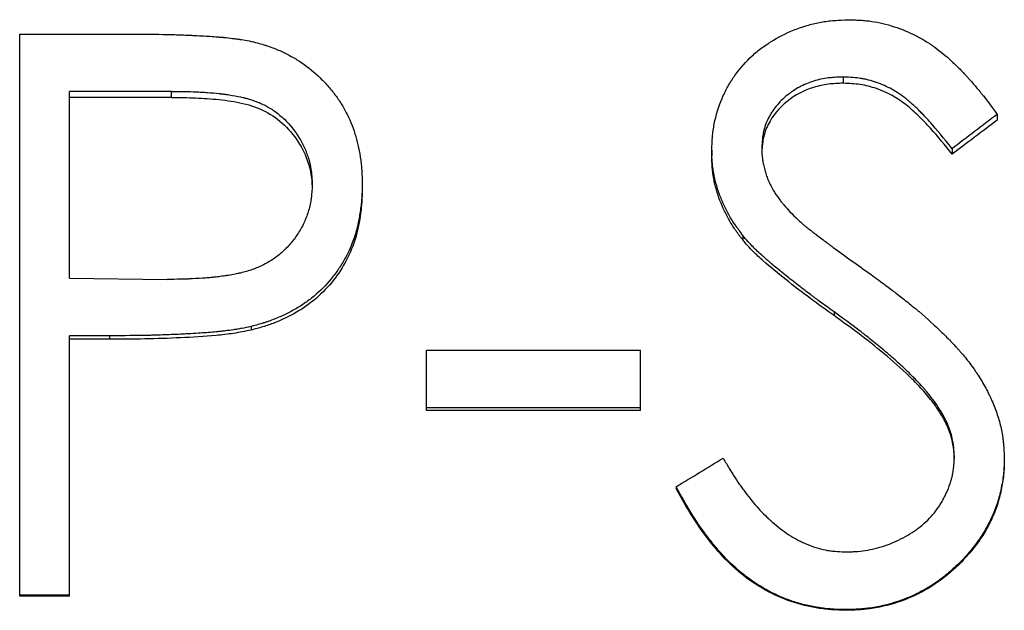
# Model space of a CAD drawing. Header units: millimetres. Extents: x -140 to 188, y -75 to 95.
# Tile 9 of 13: x 1.54 to 10.38, y 0.54 to 5.84. Entities that reach past the tile are written whole.
import ezdxf

# ---------------------------------------------------------------- set-up
doc = ezdxf.new("R2010")
doc.units = ezdxf.units.MM

msp = doc.modelspace()

# ---------------------------------------------------------------- linework, layer by layer
at = {"color": 7, "linetype": 'Continuous', "lineweight": 25}
for p, q in [((1.5385, 5.7131), (2.519, 5.7131)), ((1.5385, 0.6666), (1.5385, 5.7131)), ((8.9383, 5.327), (8.9383, 5.2709)), ((2.9016, 5.1982), (1.9872, 5.1982)), ((1.9872, 3.521), (1.9872, 5.1982)), ((2.9016, 5.1435), (1.9872, 5.1435)), ((2.9016, 5.1435), (2.9016, 5.1982)), ((10.3205, 4.9919), (10.3205, 4.9394)), ((7.7564, 4.6697), (7.7564, 4.6205)), ((9.9149, 4.6828), (9.9149, 4.6335)), ((4.6154, 4.3654), (4.6154, 4.3194)), ((8.0359, 3.9035), (8.0359, 3.8624)), ((1.9872, 3.521), (2.8626, 3.5099)), ((8.8552, 3.2181), (8.8552, 3.1843)), ((3.6178, 3.0868), (3.6178, 3.0543)), ((2.3448, 3.004), (1.9872, 3.004)), ((1.9872, 0.6666), (1.9872, 3.004)), ((2.3448, 2.9724), (1.9872, 2.9724)), ((2.3448, 3.004), (2.3448, 2.9724)), ((5.1923, 2.3324), (5.1923, 2.8747)), ((5.1923, 2.8747), (7.1154, 2.8747)), ((7.1154, 2.3324), (7.1154, 2.8747)), ((9.7566, 2.4138), (9.7566, 2.3884)), ((7.1154, 2.3572), (5.1923, 2.3572)), ((7.1154, 2.3324), (5.1923, 2.3324)), ((10.3846, 1.9112), (10.3846, 1.8911)), ((7.4359, 1.6482), (7.4359, 1.6309)), ((1.9872, 0.6737), (1.5385, 0.6737)), ((1.9872, 0.6666), (1.5385, 0.6666)), ((8.9563, 0.5442), (8.9563, 0.5384))]:
    msp.add_line(p, q, dxfattribs=at)
for points, knots in [([(7.7564, 4.6697), (7.7573, 4.6961), (7.7583, 4.7193), (7.7598, 4.749), (7.7603, 4.7581), (7.7611, 4.7704), (7.7614, 4.7743), (7.7618, 4.7799), (7.7619, 4.7817), (7.7622, 4.7852), (7.7622, 4.7861), (7.7657, 4.8285), (7.771, 4.8671), (7.7944, 4.9848), (7.8176, 5.0606), (7.8636, 5.1697), (7.881, 5.2051), (7.9099, 5.2568), (7.9201, 5.2738), (7.9361, 5.2989), (7.9415, 5.3073), (7.9526, 5.3238), (7.958, 5.3315), (8.0137, 5.4095), (8.0651, 5.4683), (8.1478, 5.5432), (8.1775, 5.5673), (8.2252, 5.6023), (8.2416, 5.6138), (8.2671, 5.6307), (8.2757, 5.6363), (8.2932, 5.6474), (8.3029, 5.6534), (8.3762, 5.6975), (8.4479, 5.7317), (8.5628, 5.7746), (8.6009, 5.7869), (8.677, 5.8075), (8.7157, 5.816), (8.7711, 5.8252), (8.7902, 5.8279), (8.8195, 5.8314), (8.8295, 5.8324), (8.8446, 5.8338), (8.8496, 5.8343), (8.8573, 5.8349), (8.8599, 5.8351), (8.865, 5.8355), (8.8685, 5.8358), (8.8963, 5.8378), (8.9357, 5.8397), (8.9884, 5.8417)], [0, 0, 0, 0, 0.03125, 0.03125, 0.046875, 0.046875, 0.054688, 0.054688, 0.058594, 0.058594, 0.0625, 0.0625, 0.125, 0.125, 0.25, 0.25, 0.3125, 0.3125, 0.34375, 0.34375, 0.359375, 0.359375, 0.375, 0.375, 0.5, 0.5, 0.5625, 0.5625, 0.59375, 0.59375, 0.609375, 0.609375, 0.625, 0.625, 0.75, 0.75, 0.8125, 0.8125, 0.875, 0.875, 0.90625, 0.90625, 0.921875, 0.921875, 0.929688, 0.929688, 0.933594, 0.933594, 0.9375, 0.9375, 1, 1, 1, 1]), ([(8.9884, 5.8417), (9.0112, 5.8409), (9.0312, 5.8401), (9.0569, 5.839), (9.0647, 5.8386), (9.0755, 5.8381), (9.0789, 5.8379), (9.0837, 5.8376), (9.0853, 5.8375), (9.0883, 5.8373), (9.0889, 5.8373), (9.1098, 5.836), (9.1276, 5.8345), (9.1618, 5.8311), (9.1773, 5.8292), (9.2593, 5.8171), (9.3261, 5.8012), (9.4615, 5.7569), (9.5259, 5.7304), (9.6175, 5.6842), (9.6473, 5.6677), (9.6906, 5.6413), (9.7049, 5.6322), (9.7259, 5.6182), (9.7329, 5.6135), (9.7467, 5.6039), (9.7542, 5.5986), (9.8102, 5.558), (9.8604, 5.5167), (9.9361, 5.4469), (9.9614, 5.4223), (9.9995, 5.3835), (10.0122, 5.3702), (10.0313, 5.3498), (10.0377, 5.343), (10.0473, 5.3325), (10.0505, 5.329), (10.0569, 5.322), (10.0605, 5.318), (10.0857, 5.2899), (10.108, 5.2643), (10.1413, 5.2248), (10.1524, 5.2115), (10.1689, 5.1913), (10.1745, 5.1845), (10.1827, 5.1743), (10.1855, 5.1709), (10.1896, 5.1658), (10.191, 5.164), (10.1938, 5.1606), (10.1955, 5.1584), (10.2278, 5.1179), (10.2692, 5.0628), (10.3205, 4.9919)], [0, 0, 0, 0, 0.03125, 0.03125, 0.046875, 0.046875, 0.054688, 0.054688, 0.058594, 0.058594, 0.0625, 0.0625, 0.09375, 0.09375, 0.125, 0.125, 0.25, 0.25, 0.375, 0.375, 0.4375, 0.4375, 0.46875, 0.46875, 0.484375, 0.484375, 0.5, 0.5, 0.625, 0.625, 0.6875, 0.6875, 0.71875, 0.71875, 0.734375, 0.734375, 0.742188, 0.742188, 0.75, 0.75, 0.8125, 0.8125, 0.84375, 0.84375, 0.859375, 0.859375, 0.867188, 0.867188, 0.871094, 0.871094, 0.875, 0.875, 1, 1, 1, 1]), ([(2.519, 5.7131), (2.6268, 5.713), (2.7283, 5.7119), (2.8712, 5.709), (2.9172, 5.7078), (2.984, 5.7056), (3.0059, 5.7048), (3.0381, 5.7036), (3.0487, 5.7032), (3.0645, 5.7025), (3.0698, 5.7023), (3.0776, 5.7019), (3.0802, 5.7018), (3.0854, 5.7016), (3.0869, 5.7015), (3.1488, 5.6987), (3.2016, 5.6957), (3.2729, 5.691), (3.2954, 5.6894), (3.327, 5.6868), (3.3372, 5.6859), (3.3521, 5.6846), (3.3569, 5.6842), (3.3641, 5.6835), (3.3664, 5.6833), (3.3711, 5.6828), (3.3726, 5.6827), (3.4008, 5.6799), (3.4252, 5.6772), (3.4607, 5.673), (3.4723, 5.6715), (3.4895, 5.6693), (3.4952, 5.6685), (3.5065, 5.6669), (3.5128, 5.6661), (3.5563, 5.6598), (3.603, 5.6506), (3.6579, 5.6377)], [0, 0, 0, 0, 0.25, 0.25, 0.375, 0.375, 0.4375, 0.4375, 0.46875, 0.46875, 0.484375, 0.484375, 0.492188, 0.492188, 0.5, 0.5, 0.625, 0.625, 0.6875, 0.6875, 0.71875, 0.71875, 0.734375, 0.734375, 0.742188, 0.742188, 0.75, 0.75, 0.8125, 0.8125, 0.84375, 0.84375, 0.859375, 0.859375, 0.875, 0.875, 1, 1, 1, 1]), ([(3.6579, 5.6377), (3.6809, 5.6314), (3.701, 5.6257), (3.7268, 5.6182), (3.7347, 5.6158), (3.7454, 5.6125), (3.7488, 5.6115), (3.7536, 5.61), (3.7552, 5.6095), (3.7582, 5.6085), (3.759, 5.6082), (3.7941, 5.5967), (3.827, 5.5842), (3.8962, 5.5544), (3.9293, 5.5386), (3.9767, 5.5134), (3.9922, 5.5047), (4.0223, 5.4869), (4.0365, 5.4782), (4.1109, 5.4296), (4.1667, 5.3859), (4.2452, 5.3128), (4.2704, 5.2872), (4.3192, 5.2335), (4.343, 5.2049), (4.3873, 5.1473), (4.4079, 5.1177), (4.4365, 5.0721), (4.4456, 5.0566), (4.4631, 5.0254), (4.4709, 5.0105), (4.5132, 4.9254), (4.5395, 4.8585), (4.5678, 4.7598), (4.5762, 4.7257), (4.5907, 4.6552), (4.597, 4.6179), (4.6044, 4.5628), (4.6065, 4.5446), (4.6091, 4.5177), (4.6099, 4.5088), (4.6109, 4.4955), (4.6112, 4.4911), (4.6116, 4.4845), (4.6118, 4.4823), (4.612, 4.4779), (4.6122, 4.475), (4.6136, 4.4495), (4.6146, 4.4135), (4.6154, 4.3654)], [0, 0, 0, 0, 0.03125, 0.03125, 0.046875, 0.046875, 0.054688, 0.054688, 0.058594, 0.058594, 0.0625, 0.0625, 0.125, 0.125, 0.1875, 0.1875, 0.21875, 0.21875, 0.25, 0.25, 0.375, 0.375, 0.4375, 0.4375, 0.5, 0.5, 0.5625, 0.5625, 0.59375, 0.59375, 0.625, 0.625, 0.75, 0.75, 0.8125, 0.8125, 0.875, 0.875, 0.90625, 0.90625, 0.921875, 0.921875, 0.929688, 0.929688, 0.933594, 0.933594, 0.9375, 0.9375, 1, 1, 1, 1]), ([(8.9383, 5.327), (8.9082, 5.326), (8.882, 5.3248), (8.8482, 5.3227), (8.8379, 5.3219), (8.8239, 5.3207), (8.8194, 5.3203), (8.8131, 5.3197), (8.8111, 5.3194), (8.8071, 5.319), (8.806, 5.3189), (8.7594, 5.3132), (8.7159, 5.3038), (8.6267, 5.2755), (8.5845, 5.2579), (8.5252, 5.2262), (8.506, 5.2147), (8.4782, 5.1962), (8.4691, 5.1898), (8.4513, 5.1766), (8.4433, 5.1705), (8.3962, 5.1321), (8.3631, 5.0993), (8.3206, 5.0471), (8.3076, 5.0293), (8.2898, 5.0017), (8.2841, 4.9923), (8.2734, 4.9734), (8.2687, 4.9646), (8.2533, 4.9333), (8.2445, 4.9122), (8.2335, 4.8801), (8.2301, 4.8694), (8.2257, 4.8532), (8.2243, 4.8478), (8.2224, 4.8396), (8.2217, 4.8369), (8.2205, 4.8315), (8.2198, 4.8279), (8.2133, 4.7964), (8.2086, 4.7513), (8.2051, 4.6908)], [0, 0, 0, 0, 0.0625, 0.0625, 0.09375, 0.09375, 0.109375, 0.109375, 0.117188, 0.117188, 0.125, 0.125, 0.25, 0.25, 0.375, 0.375, 0.4375, 0.4375, 0.46875, 0.46875, 0.5, 0.5, 0.625, 0.625, 0.6875, 0.6875, 0.71875, 0.71875, 0.75, 0.75, 0.8125, 0.8125, 0.84375, 0.84375, 0.859375, 0.859375, 0.867188, 0.867188, 0.875, 0.875, 1, 1, 1, 1]), ([(9.9149, 4.6828), (9.8428, 4.7761), (9.7768, 4.8566), (9.7074, 4.9343), (9.6917, 4.9513), (9.6652, 4.9788), (9.656, 4.9883), (9.6365, 5.008), (9.6256, 5.0189), (9.5957, 5.0485), (9.5763, 5.0668), (9.548, 5.0923), (9.5386, 5.1004), (9.5248, 5.1121), (9.5203, 5.116), (9.5112, 5.1234), (9.5074, 5.1265), (9.4612, 5.1634), (9.4185, 5.192), (9.3523, 5.2289), (9.3299, 5.2402), (9.2842, 5.2606), (9.2617, 5.2696), (9.213, 5.2865), (9.1885, 5.2938), (9.1516, 5.3031), (9.1393, 5.3059), (9.1208, 5.3096), (9.1146, 5.3108), (9.1054, 5.3125), (9.1023, 5.313), (9.0961, 5.3141), (9.0921, 5.3147), (9.0554, 5.3205), (9.0049, 5.3244), (8.9383, 5.327)], [0, 0, 0, 0, 0.25, 0.25, 0.3125, 0.3125, 0.34375, 0.34375, 0.375, 0.375, 0.4375, 0.4375, 0.46875, 0.46875, 0.484375, 0.484375, 0.5, 0.5, 0.625, 0.625, 0.6875, 0.6875, 0.75, 0.75, 0.8125, 0.8125, 0.84375, 0.84375, 0.859375, 0.859375, 0.867188, 0.867188, 0.875, 0.875, 1, 1, 1, 1]), ([(8.9383, 5.2709), (8.8932, 5.2695), (8.8029, 5.2667), (8.6263, 5.2283), (8.4233, 5.1225), (8.2736, 4.9469), (8.2131, 4.7762), (8.2078, 4.6864), (8.2051, 4.6415)], [0, 0, 0, 0, 0.125482, 0.250825, 0.500329, 0.749411, 0.874594, 1, 1, 1, 1]), ([(9.9149, 4.6335), (9.8521, 4.7129), (9.758, 4.832), (9.6166, 4.9768), (9.468, 5.1136), (9.2878, 5.2143), (9.0905, 5.2642), (8.9891, 5.2687), (8.9383, 5.2709)], [0, 0, 0, 0, 0.250343, 0.375522, 0.500658, 0.749842, 0.874879, 1, 1, 1, 1]), ([(2.9016, 5.1982), (2.9916, 5.198), (3.0633, 5.1968), (3.1185, 5.1944), (3.1215, 5.1943), (3.1262, 5.1941), (3.1286, 5.194), (3.1356, 5.1937), (3.1403, 5.1934), (3.1543, 5.1927), (3.1635, 5.1922), (3.1911, 5.1906), (3.2092, 5.1894), (3.2629, 5.1854), (3.2976, 5.1822), (3.3335, 5.1782), (3.3367, 5.1778), (3.3421, 5.1772), (3.3447, 5.1769), (3.3526, 5.176), (3.3578, 5.1753), (3.3732, 5.1734), (3.3832, 5.1722), (3.4126, 5.1682), (3.4313, 5.1654), (3.4843, 5.1568), (3.5159, 5.1506), (3.5454, 5.1434), (3.5485, 5.1427), (3.5532, 5.1415), (3.5556, 5.1409), (3.5627, 5.1391), (3.5673, 5.1379), (3.5813, 5.1341), (3.5904, 5.1315), (3.6174, 5.1234), (3.6348, 5.1177), (3.6853, 5.0993), (3.7166, 5.0856), (3.7527, 5.0666), (3.7611, 5.062), (3.7765, 5.0533), (3.7841, 5.0488), (3.8065, 5.0349), (3.8212, 5.0251), (3.864, 4.9943), (3.891, 4.9717), (3.9679, 4.8979), (4.0133, 4.8407), (4.0628, 4.7589), (4.0714, 4.7436), (4.0881, 4.7113), (4.0958, 4.695), (4.1172, 4.6456), (4.1291, 4.6119), (4.148, 4.5431), (4.1552, 4.5068), (4.1595, 4.4691), (4.1596, 4.4683), (4.16, 4.4651), (4.1601, 4.4635), (4.1606, 4.4585), (4.161, 4.4549), (4.162, 4.4437), (4.1626, 4.4354), (4.1644, 4.4084), (4.1656, 4.3874), (4.1667, 4.3634)], [0, 0, 0, 0, 0.125, 0.125, 0.128906, 0.128906, 0.132812, 0.132812, 0.140625, 0.140625, 0.15625, 0.15625, 0.1875, 0.1875, 0.25, 0.25, 0.253906, 0.253906, 0.257812, 0.257812, 0.265625, 0.265625, 0.28125, 0.28125, 0.3125, 0.3125, 0.375, 0.375, 0.378906, 0.378906, 0.382812, 0.382812, 0.390625, 0.390625, 0.40625, 0.40625, 0.4375, 0.4375, 0.5, 0.5, 0.515625, 0.515625, 0.53125, 0.53125, 0.5625, 0.5625, 0.625, 0.625, 0.75, 0.75, 0.78125, 0.78125, 0.8125, 0.8125, 0.875, 0.875, 0.9375, 0.9375, 0.941406, 0.941406, 0.945312, 0.945312, 0.953125, 0.953125, 0.96875, 0.96875, 1, 1, 1, 1]), ([(2.9016, 5.1435), (2.9734, 5.1431), (3.1169, 5.1423), (3.3316, 5.1262), (3.5448, 5.0964), (3.749, 5.0271), (3.9256, 4.9003), (4.0599, 4.7309), (4.1343, 4.565), (4.162, 4.4245), (4.1651, 4.3531), (4.1667, 4.3174)], [0, 0, 0, 0, 0.1251993, 0.2503824, 0.3755089, 0.5003887, 0.6228667, 0.7500623, 0.8748666, 0.9374097, 1, 1, 1, 1]), ([(8.2051, 4.6908), (8.206, 4.6508), (8.208, 4.6185), (8.2121, 4.5877), (8.213, 4.5816), (8.2156, 4.5669), (8.2169, 4.5594), (8.2215, 4.5368), (8.2249, 4.5215), (8.2328, 4.4903), (8.2371, 4.4746), (8.2463, 4.4455), (8.2514, 4.4309), (8.2628, 4.402), (8.269, 4.3876), (8.2792, 4.3661), (8.2828, 4.3589), (8.2901, 4.3447), (8.2944, 4.3368), (8.312, 4.3051), (8.328, 4.2796), (8.3549, 4.2412), (8.3644, 4.2284), (8.3793, 4.2091), (8.3844, 4.2027), (8.3922, 4.193), (8.3948, 4.1898), (8.3988, 4.1849), (8.4002, 4.1833), (8.4028, 4.1801), (8.4047, 4.1779), (8.4339, 4.1432), (8.477, 4.0978), (8.5347, 4.0407)], [0, 0, 0, 0, 0.125, 0.125, 0.15625, 0.15625, 0.1875, 0.1875, 0.25, 0.25, 0.3125, 0.3125, 0.375, 0.375, 0.4375, 0.4375, 0.46875, 0.46875, 0.5, 0.5, 0.625, 0.625, 0.6875, 0.6875, 0.71875, 0.71875, 0.734375, 0.734375, 0.742188, 0.742188, 0.75, 0.75, 1, 1, 1, 1]), ([(8.0359, 3.9035), (8.0221, 3.922), (8.0101, 3.9383), (7.9948, 3.9593), (7.9902, 3.9657), (7.9839, 3.9745), (7.9819, 3.9773), (7.9791, 3.9813), (7.9782, 3.9826), (7.9764, 3.9851), (7.976, 3.9857), (7.9549, 4.0162), (7.9361, 4.0456), (7.9017, 4.1045), (7.8857, 4.1349), (7.8635, 4.1818), (7.8564, 4.1977), (7.8428, 4.2299), (7.8366, 4.2455), (7.8173, 4.2972), (7.8062, 4.3311), (7.7923, 4.3811), (7.788, 4.3976), (7.7824, 4.4222), (7.7806, 4.4304), (7.7772, 4.4466), (7.7758, 4.4537), (7.771, 4.4807), (7.7682, 4.4983), (7.7648, 4.5241), (7.7638, 4.5326), (7.7625, 4.5451), (7.762, 4.5493), (7.7615, 4.5555), (7.7613, 4.5576), (7.7609, 4.5617), (7.7607, 4.5644), (7.7587, 4.5888), (7.7574, 4.6235), (7.7564, 4.6697)], [0, 0, 0, 0, 0.0625, 0.0625, 0.09375, 0.09375, 0.109375, 0.109375, 0.117188, 0.117188, 0.125, 0.125, 0.25, 0.25, 0.375, 0.375, 0.4375, 0.4375, 0.5, 0.5, 0.625, 0.625, 0.6875, 0.6875, 0.71875, 0.71875, 0.75, 0.75, 0.8125, 0.8125, 0.84375, 0.84375, 0.859375, 0.859375, 0.867188, 0.867188, 0.875, 0.875, 1, 1, 1, 1]), ([(8.0359, 3.8624), (8.0152, 3.8899), (7.9738, 3.9448), (7.8989, 4.0602), (7.8249, 4.2159), (7.7772, 4.3815), (7.7586, 4.5176), (7.7571, 4.5862), (7.7564, 4.6205)], [0, 0, 0, 0, 0.125096, 0.250168, 0.500032, 0.749865, 0.874917, 1, 1, 1, 1]), ([(4.1667, 4.3634), (4.1645, 4.3139), (4.1621, 4.2769), (4.1591, 4.2509), (4.1587, 4.2478), (4.1581, 4.2432), (4.1579, 4.2409), (4.1569, 4.234), (4.1563, 4.2295), (4.1542, 4.2158), (4.1526, 4.2066), (4.1473, 4.1794), (4.1431, 4.1613), (4.1284, 4.1073), (4.1164, 4.0731), (4.0871, 4.0053), (4.0699, 3.9722), (4.0404, 3.9237), (4.031, 3.9093), (4.0099, 3.8795), (3.9988, 3.8648), (3.9638, 3.8215), (3.9376, 3.793), (3.8826, 3.7408), (3.8546, 3.7183), (3.7969, 3.6788), (3.7649, 3.6599), (3.6944, 3.6237), (3.6613, 3.6095), (3.595, 3.5865), (3.5601, 3.5763), (3.5196, 3.5663), (3.5185, 3.566), (3.5149, 3.5652), (3.5131, 3.5647), (3.5074, 3.5634), (3.5036, 3.5626), (3.4916, 3.56), (3.483, 3.5583), (3.4559, 3.5531), (3.4357, 3.5496), (3.4023, 3.5444), (3.3927, 3.5429), (3.373, 3.54), (3.3636, 3.5387), (3.3362, 3.5349), (3.3194, 3.5327), (3.2886, 3.5293), (3.2739, 3.5278), (3.2415, 3.5248), (3.2245, 3.5233), (3.1713, 3.5193), (3.1327, 3.5169), (3.0805, 3.5144), (3.0699, 3.5139), (3.0537, 3.5132), (3.0482, 3.5129), (3.0372, 3.5125), (3.0346, 3.5124), (3.0167, 3.5117), (3.0009, 3.5113), (2.9492, 3.5102), (2.9088, 3.5099), (2.8626, 3.5099)], [0, 0, 0, 0, 0.0625, 0.0625, 0.066406, 0.066406, 0.070312, 0.070312, 0.078125, 0.078125, 0.09375, 0.09375, 0.125, 0.125, 0.1875, 0.1875, 0.25, 0.25, 0.28125, 0.28125, 0.3125, 0.3125, 0.375, 0.375, 0.4375, 0.4375, 0.5, 0.5, 0.5625, 0.5625, 0.625, 0.625, 0.628906, 0.628906, 0.632812, 0.632812, 0.640625, 0.640625, 0.65625, 0.65625, 0.6875, 0.6875, 0.703125, 0.703125, 0.71875, 0.71875, 0.75, 0.75, 0.78125, 0.78125, 0.8125, 0.8125, 0.875, 0.875, 0.890625, 0.890625, 0.898438, 0.898438, 0.90625, 0.90625, 0.9375, 0.9375, 1, 1, 1, 1]), ([(4.6154, 4.3654), (4.6147, 4.3162), (4.6135, 4.2778), (4.6117, 4.2468), (4.6115, 4.2435), (4.6111, 4.2373), (4.6108, 4.2327), (4.6098, 4.2203), (4.609, 4.2118), (4.6064, 4.1856), (4.6043, 4.1672), (4.5992, 4.1283), (4.5961, 4.1076), (4.5897, 4.0685), (4.5863, 4.0496), (4.5788, 4.0129), (4.5748, 3.9951), (4.5684, 3.9694), (4.5662, 3.9609), (4.5628, 3.9485), (4.5617, 3.9444), (4.5594, 3.9363), (4.5584, 3.9328), (4.5351, 3.8551), (4.5074, 3.786), (4.4571, 3.6883), (4.4389, 3.6567), (4.3995, 3.5956), (4.379, 3.5668), (4.3093, 3.4787), (4.2586, 3.4253), (4.176, 3.3532), (4.1473, 3.3305), (4.1028, 3.2985), (4.0877, 3.2881), (4.0569, 3.2681), (4.0407, 3.2581), (3.9945, 3.231), (3.9627, 3.214), (3.9132, 3.19), (3.8964, 3.1823), (3.8623, 3.1674), (3.8441, 3.1599), (3.8106, 3.1466), (3.7935, 3.1403), (3.7676, 3.1312), (3.7589, 3.1282), (3.7457, 3.1239), (3.7413, 3.1224), (3.7347, 3.1203), (3.7325, 3.1196), (3.728, 3.1182), (3.725, 3.1173), (3.7003, 3.1096), (3.665, 3.0996), (3.6178, 3.0868)], [0, 0, 0, 0, 0.0625, 0.0625, 0.070312, 0.070312, 0.078125, 0.078125, 0.09375, 0.09375, 0.125, 0.125, 0.15625, 0.15625, 0.1875, 0.1875, 0.21875, 0.21875, 0.234375, 0.234375, 0.242188, 0.242188, 0.25, 0.25, 0.375, 0.375, 0.4375, 0.4375, 0.5, 0.5, 0.625, 0.625, 0.6875, 0.6875, 0.71875, 0.71875, 0.75, 0.75, 0.8125, 0.8125, 0.84375, 0.84375, 0.875, 0.875, 0.90625, 0.90625, 0.921875, 0.921875, 0.929688, 0.929688, 0.933594, 0.933594, 0.9375, 0.9375, 1, 1, 1, 1]), ([(4.6154, 4.3194), (4.6148, 4.2814), (4.6138, 4.2094), (4.5984, 4.0642), (4.5507, 3.8149), (4.3781, 3.4823), (4.0943, 3.2401), (3.8624, 3.1308), (3.7239, 3.0828), (3.6532, 3.0638), (3.6178, 3.0543)], [0, 0, 0, 0, 0.0653045, 0.1236869, 0.2506466, 0.4999309, 0.7493216, 0.8746127, 0.9373005, 1, 1, 1, 1]), ([(8.5347, 4.0407), (8.5488, 4.028), (8.5625, 4.016), (8.5826, 3.9991), (8.5892, 3.9937), (8.5989, 3.9857), (8.6021, 3.9832), (8.6069, 3.9793), (8.6085, 3.9781), (8.6109, 3.9762), (8.6117, 3.9756), (8.6132, 3.9743), (8.6146, 3.9732), (8.6178, 3.9708), (8.6262, 3.9643), (8.6471, 3.9484), (8.6554, 3.9421), (8.6699, 3.931), (8.6751, 3.9271), (8.6834, 3.9208), (8.6862, 3.9186), (8.6906, 3.9153), (8.6921, 3.9142), (8.6951, 3.9119), (8.6972, 3.9103), (8.7307, 3.8848), (8.761, 3.862), (8.803, 3.8307), (8.8165, 3.8207), (8.8358, 3.8065), (8.8421, 3.8018), (8.8544, 3.7928), (8.8597, 3.789), (8.9728, 3.7069), (9.0863, 3.6253), (9.2067, 3.5392)], [0, 0, 0, 0, 0.0625, 0.0625, 0.09375, 0.09375, 0.109375, 0.109375, 0.117188, 0.117188, 0.121094, 0.121094, 0.125, 0.125, 0.1875, 0.1875, 0.21875, 0.21875, 0.234375, 0.234375, 0.242188, 0.242188, 0.246094, 0.246094, 0.25, 0.25, 0.375, 0.375, 0.4375, 0.4375, 0.46875, 0.46875, 0.5, 0.5, 1, 1, 1, 1]), ([(8.8552, 3.2181), (8.8072, 3.2526), (8.7667, 3.2819), (8.717, 3.3182), (8.7023, 3.329), (8.6863, 3.3409), (8.6836, 3.3429), (8.6758, 3.3487), (8.6718, 3.3517), (8.6598, 3.3607), (8.6516, 3.3669), (8.6099, 3.3984), (8.5739, 3.4259), (8.5161, 3.4707), (8.4958, 3.4864), (8.4572, 3.5168), (8.4385, 3.5316), (8.3839, 3.5753), (8.3498, 3.6033), (8.3019, 3.6433), (8.2865, 3.6564), (8.268, 3.6723), (8.2649, 3.675), (8.2546, 3.6839), (8.2496, 3.6883), (8.2348, 3.7012), (8.2254, 3.7094), (8.1985, 3.7334), (8.1823, 3.7481), (8.1534, 3.7751), (8.1414, 3.7867), (8.0996, 3.8294), (8.0691, 3.8636), (8.0359, 3.9035)], [0, 0, 0, 0, 0.125, 0.125, 0.1875, 0.1875, 0.203125, 0.203125, 0.21875, 0.21875, 0.25, 0.25, 0.375, 0.375, 0.4375, 0.4375, 0.5, 0.5, 0.625, 0.625, 0.6875, 0.6875, 0.703125, 0.703125, 0.71875, 0.71875, 0.75, 0.75, 0.8125, 0.8125, 0.875, 0.875, 1, 1, 1, 1]), ([(8.8552, 3.1843), (8.7842, 3.235), (8.6371, 3.3403), (8.4235, 3.5044), (8.2516, 3.6457), (8.1219, 3.7627), (8.0657, 3.8279), (8.0359, 3.8624)], [0, 0, 0, 0, 0.245358, 0.509007, 0.75773, 0.871659, 1, 1, 1, 1]), ([(9.2067, 3.5392), (9.253, 3.5053), (9.2935, 3.4754), (9.3457, 3.4365), (9.3616, 3.4246), (9.3834, 3.4081), (9.3903, 3.4029), (9.4002, 3.3954), (9.4034, 3.393), (9.408, 3.3894), (9.4096, 3.3882), (9.4126, 3.3859), (9.4132, 3.3854), (9.4517, 3.3559), (9.4867, 3.3284), (9.5374, 3.2875), (9.5539, 3.2739), (9.5784, 3.2537), (9.5864, 3.247), (9.5984, 3.2369), (9.6024, 3.2336), (9.6103, 3.2269), (9.6135, 3.2242), (9.6931, 3.1564), (9.7618, 3.0943), (9.8553, 3.0036), (9.8849, 2.9739), (9.927, 2.9298), (9.9406, 2.9153), (9.9604, 2.8936), (9.9669, 2.8864), (9.9766, 2.8756), (9.9798, 2.872), (9.9861, 2.8648), (9.9887, 2.8618), (10.0211, 2.8247), (10.0486, 2.7908), (10.0878, 2.7387), (10.1005, 2.7211), (10.1191, 2.6944), (10.1252, 2.6855), (10.1373, 2.6674), (10.1429, 2.6589), (10.1738, 2.6108), (10.1965, 2.5725), (10.2275, 2.515), (10.2374, 2.4959), (10.2514, 2.4672), (10.2559, 2.4576), (10.2647, 2.4385), (10.2686, 2.43), (10.2917, 2.3772), (10.3077, 2.3354), (10.3352, 2.2527), (10.3464, 2.2126), (10.3602, 2.1507), (10.3642, 2.1296), (10.3693, 2.0973), (10.3709, 2.0864), (10.373, 2.0699), (10.3736, 2.0643), (10.3746, 2.056), (10.3749, 2.0532), (10.3754, 2.0476), (10.3758, 2.0438), (10.3788, 2.0131), (10.3817, 1.9695), (10.3846, 1.9112)], [0, 0, 0, 0, 0.0625, 0.0625, 0.09375, 0.09375, 0.109375, 0.109375, 0.117188, 0.117188, 0.121094, 0.121094, 0.125, 0.125, 0.1875, 0.1875, 0.21875, 0.21875, 0.234375, 0.234375, 0.242188, 0.242188, 0.25, 0.25, 0.375, 0.375, 0.4375, 0.4375, 0.46875, 0.46875, 0.484375, 0.484375, 0.492188, 0.492188, 0.5, 0.5, 0.5625, 0.5625, 0.59375, 0.59375, 0.609375, 0.609375, 0.625, 0.625, 0.6875, 0.6875, 0.71875, 0.71875, 0.734375, 0.734375, 0.75, 0.75, 0.8125, 0.8125, 0.875, 0.875, 0.90625, 0.90625, 0.921875, 0.921875, 0.929688, 0.929688, 0.933594, 0.933594, 0.9375, 0.9375, 1, 1, 1, 1]), ([(9.7566, 2.4138), (9.7367, 2.4395), (9.7188, 2.4622), (9.6949, 2.4917), (9.6875, 2.5008), (9.677, 2.5133), (9.6737, 2.5173), (9.6689, 2.5229), (9.6673, 2.5248), (9.6642, 2.5284), (9.6631, 2.5297), (9.6461, 2.5491), (9.6299, 2.5669), (9.6038, 2.5945), (9.5948, 2.6038), (9.5763, 2.6227), (9.5664, 2.6327), (9.5193, 2.6793), (9.4819, 2.715), (9.4261, 2.7663), (9.4076, 2.783), (9.3798, 2.8075), (9.3706, 2.8155), (9.3568, 2.8275), (9.3522, 2.8314), (9.343, 2.8393), (9.3392, 2.8425), (9.2904, 2.8838), (9.249, 2.9181), (9.1902, 2.9658), (9.1711, 2.9811), (9.1433, 3.0031), (9.1342, 3.0103), (9.1207, 3.0209), (9.1162, 3.0243), (9.1095, 3.0295), (9.1073, 3.0312), (9.1029, 3.0346), (9.1002, 3.0367), (9.0452, 3.0789), (8.9641, 3.139), (8.8552, 3.2181)], [0, 0, 0, 0, 0.0625, 0.0625, 0.09375, 0.09375, 0.109375, 0.109375, 0.117188, 0.117188, 0.125, 0.125, 0.1875, 0.1875, 0.21875, 0.21875, 0.25, 0.25, 0.375, 0.375, 0.4375, 0.4375, 0.46875, 0.46875, 0.484375, 0.484375, 0.5, 0.5, 0.625, 0.625, 0.6875, 0.6875, 0.71875, 0.71875, 0.734375, 0.734375, 0.742188, 0.742188, 0.75, 0.75, 1, 1, 1, 1]), ([(9.7566, 2.3884), (9.7255, 2.4279), (9.6632, 2.5069), (9.5226, 2.651), (9.3357, 2.8193), (9.1001, 3.0081), (8.9368, 3.1255), (8.8552, 3.1843)], [0, 0, 0, 0, 0.124998, 0.249988, 0.499956, 0.749971, 1, 1, 1, 1]), ([(3.6178, 3.0868), (3.5862, 3.08), (3.5573, 3.0742), (3.518, 3.0668), (3.5056, 3.0646), (3.488, 3.0616), (3.4824, 3.0607), (3.4713, 3.0589), (3.4668, 3.0582), (3.4367, 3.0538), (3.4115, 3.0504), (3.3718, 3.0457), (3.3583, 3.0442), (3.3376, 3.042), (3.3306, 3.0413), (3.32, 3.0402), (3.3165, 3.0398), (3.3094, 3.0391), (3.3048, 3.0387), (3.261, 3.0345), (3.2138, 3.0308), (3.1341, 3.0254), (3.1061, 3.0237), (3.0618, 3.0212), (3.0466, 3.0204), (3.0234, 3.0192), (3.0155, 3.0188), (3.0036, 3.0182), (2.9996, 3.018), (2.9916, 3.0176), (2.9868, 3.0174), (2.9296, 3.0146), (2.8761, 3.0124), (2.7963, 3.0097), (2.7697, 3.0089), (2.7301, 3.0078), (2.7169, 3.0075), (2.6971, 3.0071), (2.6905, 3.0069), (2.6806, 3.0067), (2.6773, 3.0067), (2.6708, 3.0065), (2.6665, 3.0064), (2.5896, 3.005), (2.4831, 3.0042), (2.3448, 3.004)], [0, 0, 0, 0, 0.0625, 0.0625, 0.09375, 0.09375, 0.109375, 0.109375, 0.125, 0.125, 0.1875, 0.1875, 0.21875, 0.21875, 0.234375, 0.234375, 0.242188, 0.242188, 0.25, 0.25, 0.375, 0.375, 0.4375, 0.4375, 0.46875, 0.46875, 0.484375, 0.484375, 0.492188, 0.492188, 0.5, 0.5, 0.625, 0.625, 0.6875, 0.6875, 0.71875, 0.71875, 0.734375, 0.734375, 0.742188, 0.742188, 0.75, 0.75, 1, 1, 1, 1]), ([(3.6178, 3.0543), (3.5656, 3.0438), (3.4612, 3.0227), (3.2493, 2.9999), (2.9835, 2.9841), (2.6642, 2.973), (2.4512, 2.9726), (2.3448, 2.9724)], [0, 0, 0, 0, 0.1249817, 0.2499784, 0.4999759, 0.7499852, 1, 1, 1, 1]), ([(9.9359, 1.9183), (9.9344, 1.9481), (9.9326, 1.9741), (9.9295, 2.0075), (9.9284, 2.0177), (9.9266, 2.0316), (9.926, 2.0359), (9.9251, 2.0422), (9.9248, 2.0442), (9.9241, 2.0481), (9.9239, 2.0493), (9.9198, 2.0721), (9.9149, 2.093), (9.9057, 2.1252), (9.9023, 2.136), (9.8949, 2.1581), (9.8906, 2.17), (9.8785, 2.2016), (9.8696, 2.2222), (9.8553, 2.2525), (9.8503, 2.2624), (9.8426, 2.2772), (9.8399, 2.282), (9.8359, 2.2893), (9.8346, 2.2918), (9.8319, 2.2966), (9.83, 2.2998), (9.8143, 2.3271), (9.7901, 2.3646), (9.7566, 2.4138)], [0, 0, 0, 0, 0.125, 0.125, 0.1875, 0.1875, 0.21875, 0.21875, 0.234375, 0.234375, 0.25, 0.25, 0.375, 0.375, 0.4375, 0.4375, 0.5, 0.5, 0.625, 0.625, 0.6875, 0.6875, 0.71875, 0.71875, 0.734375, 0.734375, 0.75, 0.75, 1, 1, 1, 1]), ([(9.9359, 1.8981), (9.9336, 1.9424), (9.9289, 2.0311), (9.8896, 2.1589), (9.8321, 2.279), (9.7818, 2.3519), (9.7566, 2.3884)], [0, 0, 0, 0, 0.250034, 0.499882, 0.749842, 1, 1, 1, 1]), ([(7.8586, 1.9042), (7.8792, 1.8693), (7.8973, 1.8389), (7.9209, 1.8), (7.9282, 1.7881), (7.9381, 1.772), (7.9413, 1.7669), (7.9458, 1.7596), (7.9473, 1.7573), (7.9495, 1.7539), (7.9502, 1.7527), (7.9516, 1.7505), (7.9519, 1.75), (7.9697, 1.7219), (7.9867, 1.6961), (8.0125, 1.6587), (8.0212, 1.6464), (8.0343, 1.6282), (8.0386, 1.6222), (8.0474, 1.6103), (8.0512, 1.6051), (8.0956, 1.546), (8.1357, 1.4973), (8.1968, 1.4303), (8.2173, 1.4089), (8.2484, 1.3783), (8.2588, 1.3683), (8.2744, 1.3537), (8.2796, 1.3489), (8.2875, 1.3418), (8.2901, 1.3395), (8.2954, 1.3348), (8.2976, 1.3329), (8.3497, 1.2871), (8.3995, 1.2493), (8.4754, 1.2003), (8.5009, 1.1854), (8.5394, 1.1648), (8.5523, 1.1583), (8.5717, 1.149), (8.5782, 1.146), (8.5912, 1.1401), (8.5969, 1.1376), (8.6335, 1.1221), (8.6626, 1.1113), (8.72, 1.0932), (8.7496, 1.0857), (8.7901, 1.0776), (8.8043, 1.0752), (8.8267, 1.0721), (8.8343, 1.0712), (8.846, 1.0699), (8.85, 1.0695), (8.856, 1.0689), (8.858, 1.0687), (8.862, 1.0683), (8.8649, 1.0681), (8.886, 1.0662), (8.916, 1.0644), (8.9563, 1.0624)], [0, 0, 0, 0, 0.0625, 0.0625, 0.09375, 0.09375, 0.109375, 0.109375, 0.117188, 0.117188, 0.121094, 0.121094, 0.125, 0.125, 0.1875, 0.1875, 0.21875, 0.21875, 0.234375, 0.234375, 0.25, 0.25, 0.375, 0.375, 0.4375, 0.4375, 0.46875, 0.46875, 0.484375, 0.484375, 0.492188, 0.492188, 0.5, 0.5, 0.625, 0.625, 0.6875, 0.6875, 0.71875, 0.71875, 0.734375, 0.734375, 0.75, 0.75, 0.8125, 0.8125, 0.875, 0.875, 0.90625, 0.90625, 0.921875, 0.921875, 0.929688, 0.929688, 0.933594, 0.933594, 0.9375, 0.9375, 1, 1, 1, 1]), ([(8.9563, 1.0624), (8.9763, 1.0629), (8.9937, 1.0635), (9.0162, 1.0644), (9.0231, 1.0647), (9.0325, 1.0652), (9.0355, 1.0654), (9.0397, 1.0656), (9.0411, 1.0657), (9.0437, 1.0658), (9.0444, 1.0659), (9.0771, 1.068), (9.1064, 1.0712), (9.1652, 1.0806), (9.1945, 1.0866), (9.2382, 1.0973), (9.2527, 1.1011), (9.2817, 1.1095), (9.2969, 1.1142), (9.3656, 1.1369), (9.4206, 1.1604), (9.5041, 1.2042), (9.5306, 1.2197), (9.5684, 1.2443), (9.5807, 1.2527), (9.5986, 1.2656), (9.6045, 1.27), (9.6161, 1.2789), (9.6214, 1.2829), (9.6764, 1.3273), (9.7189, 1.3692), (9.7745, 1.4377), (9.7918, 1.4619), (9.816, 1.5001), (9.8238, 1.5132), (9.8387, 1.54), (9.8455, 1.5529), (9.8673, 1.5975), (9.8798, 1.6265), (9.8955, 1.6691), (9.9002, 1.6831), (9.9085, 1.7108), (9.912, 1.7235), (9.9187, 1.7524), (9.9216, 1.7671), (9.9253, 1.7895), (9.9264, 1.797), (9.9279, 1.8084), (9.9284, 1.8122), (9.9291, 1.818), (9.9293, 1.8199), (9.9297, 1.8237), (9.93, 1.8263), (9.9321, 1.8477), (9.934, 1.8779), (9.9359, 1.9183)], [0, 0, 0, 0, 0.03125, 0.03125, 0.046875, 0.046875, 0.054688, 0.054688, 0.058594, 0.058594, 0.0625, 0.0625, 0.125, 0.125, 0.1875, 0.1875, 0.21875, 0.21875, 0.25, 0.25, 0.375, 0.375, 0.4375, 0.4375, 0.46875, 0.46875, 0.484375, 0.484375, 0.5, 0.5, 0.625, 0.625, 0.6875, 0.6875, 0.71875, 0.71875, 0.75, 0.75, 0.8125, 0.8125, 0.84375, 0.84375, 0.875, 0.875, 0.90625, 0.90625, 0.921875, 0.921875, 0.929688, 0.929688, 0.933594, 0.933594, 0.9375, 0.9375, 1, 1, 1, 1]), ([(10.3846, 1.9112), (10.384, 1.8806), (10.3831, 1.8538), (10.3816, 1.8193), (10.381, 1.8088), (10.3801, 1.7944), (10.3798, 1.7899), (10.3793, 1.7835), (10.3791, 1.7814), (10.3788, 1.7773), (10.3786, 1.776), (10.3745, 1.7319), (10.3672, 1.6857), (10.347, 1.5887), (10.3354, 1.5444), (10.3088, 1.4634), (10.2916, 1.4198), (10.252, 1.3315), (10.2307, 1.2904), (10.1977, 1.2348), (10.1859, 1.216), (10.1668, 1.1874), (10.1602, 1.1778), (10.1466, 1.1584), (10.1391, 1.148), (10.1056, 1.1025), (10.077, 1.0673), (10.0314, 1.016), (10.0157, 0.9992), (9.9835, 0.9661), (9.9675, 0.9504), (9.9148, 0.9009), (9.8793, 0.8702), (9.8256, 0.8277), (9.8076, 0.8142), (9.7714, 0.7882), (9.754, 0.7763), (9.697, 0.7394), (9.6577, 0.7168), (9.5967, 0.6858), (9.5761, 0.676), (9.5342, 0.6573), (9.5124, 0.6483), (9.4072, 0.6076), (9.3203, 0.5833), (9.2053, 0.5627), (9.1825, 0.5592), (9.1486, 0.5548), (9.1374, 0.5536), (9.1206, 0.5519), (9.1151, 0.5513), (9.1067, 0.5506), (9.1039, 0.5504), (9.0984, 0.5499), (9.0947, 0.5496), (9.0627, 0.5473), (9.0172, 0.5455), (8.9563, 0.5442)], [0, 0, 0, 0, 0.03125, 0.03125, 0.046875, 0.046875, 0.054688, 0.054688, 0.058594, 0.058594, 0.0625, 0.0625, 0.125, 0.125, 0.1875, 0.1875, 0.25, 0.25, 0.3125, 0.3125, 0.34375, 0.34375, 0.359375, 0.359375, 0.375, 0.375, 0.4375, 0.4375, 0.46875, 0.46875, 0.5, 0.5, 0.5625, 0.5625, 0.59375, 0.59375, 0.625, 0.625, 0.6875, 0.6875, 0.71875, 0.71875, 0.75, 0.75, 0.875, 0.875, 0.90625, 0.90625, 0.921875, 0.921875, 0.929688, 0.929688, 0.933594, 0.933594, 0.9375, 0.9375, 1, 1, 1, 1]), ([(10.3846, 1.8911), (10.3836, 1.8456), (10.3817, 1.7545), (10.359, 1.6196), (10.3249, 1.4871), (10.2737, 1.3603), (10.2112, 1.2387), (10.1084, 1.088), (9.9551, 0.9186), (9.7401, 0.7481), (9.4945, 0.625), (9.2738, 0.5646), (9.093, 0.5413), (9.0019, 0.5394), (8.9563, 0.5384)], [0, 0, 0, 0, 0.062544, 0.12507, 0.187596, 0.250127, 0.312651, 0.375185, 0.500127, 0.625082, 0.749985, 0.874916, 0.937448, 1, 1, 1, 1]), ([(8.9563, 0.5442), (8.929, 0.5447), (8.9051, 0.5454), (8.8741, 0.5466), (8.8647, 0.547), (8.8517, 0.5477), (8.8476, 0.548), (8.8418, 0.5483), (8.8399, 0.5485), (8.8362, 0.5487), (8.835, 0.5488), (8.8142, 0.5504), (8.7947, 0.5523), (8.764, 0.556), (8.7535, 0.5574), (8.7374, 0.5596), (8.732, 0.5604), (8.721, 0.562), (8.7147, 0.5629), (8.6706, 0.5697), (8.631, 0.5778), (8.571, 0.5928), (8.5509, 0.5983), (8.5106, 0.6103), (8.4895, 0.6171), (8.4308, 0.6373), (8.3924, 0.6524), (8.3359, 0.6776), (8.3172, 0.6864), (8.2802, 0.7049), (8.2627, 0.7141), (8.2059, 0.7456), (8.1698, 0.7675), (8.1183, 0.802), (8.1015, 0.8137), (8.0689, 0.8377), (8.0523, 0.8505), (7.9788, 0.9099), (7.9211, 0.9639), (7.8363, 1.0545), (7.8083, 1.0863), (7.7668, 1.1364), (7.753, 1.1535), (7.7324, 1.1798), (7.7256, 1.1887), (7.7154, 1.2021), (7.712, 1.2066), (7.7052, 1.2157), (7.7012, 1.221), (7.6756, 1.2555), (7.6527, 1.2881), (7.618, 1.3399), (7.6064, 1.3576), (7.5889, 1.3849), (7.583, 1.3941), (7.5743, 1.4081), (7.5713, 1.4127), (7.5669, 1.4198), (7.5655, 1.4222), (7.5625, 1.4269), (7.5606, 1.4301), (7.5278, 1.4834), (7.4865, 1.5556), (7.4359, 1.6482)], [0, 0, 0, 0, 0.03125, 0.03125, 0.046875, 0.046875, 0.054688, 0.054688, 0.058594, 0.058594, 0.0625, 0.0625, 0.09375, 0.09375, 0.109375, 0.109375, 0.117188, 0.117188, 0.125, 0.125, 0.1875, 0.1875, 0.21875, 0.21875, 0.25, 0.25, 0.3125, 0.3125, 0.34375, 0.34375, 0.375, 0.375, 0.4375, 0.4375, 0.46875, 0.46875, 0.5, 0.5, 0.625, 0.625, 0.6875, 0.6875, 0.71875, 0.71875, 0.734375, 0.734375, 0.742188, 0.742188, 0.75, 0.75, 0.8125, 0.8125, 0.84375, 0.84375, 0.859375, 0.859375, 0.867188, 0.867188, 0.871094, 0.871094, 0.875, 0.875, 1, 1, 1, 1]), ([(8.9563, 0.5384), (8.9151, 0.5394), (8.8326, 0.5412), (8.6687, 0.5611), (8.4676, 0.6104), (8.2405, 0.7109), (7.9643, 0.8933), (7.7411, 1.1419), (7.5566, 1.4148), (7.4761, 1.5589), (7.4359, 1.6309)], [0, 0, 0, 0, 0.062568, 0.125131, 0.250107, 0.375097, 0.500096, 0.749745, 0.874862, 1, 1, 1, 1])]:
    msp.add_open_spline(points, degree=3, knots=knots, dxfattribs=at)
for points in [[(10.3205, 4.9919), (10.1853, 4.8889), (10.0501, 4.7859), (9.9149, 4.6828)], [(10.3205, 4.9394), (10.1853, 4.8375), (10.0501, 4.7355), (9.9149, 4.6335)], [(7.4359, 1.6482), (7.5768, 1.7335), (7.7177, 1.8189), (7.8586, 1.9042)]]:
    msp.add_open_spline(points, degree=3, dxfattribs=at)

doc.saveas('drawing.dxf')
